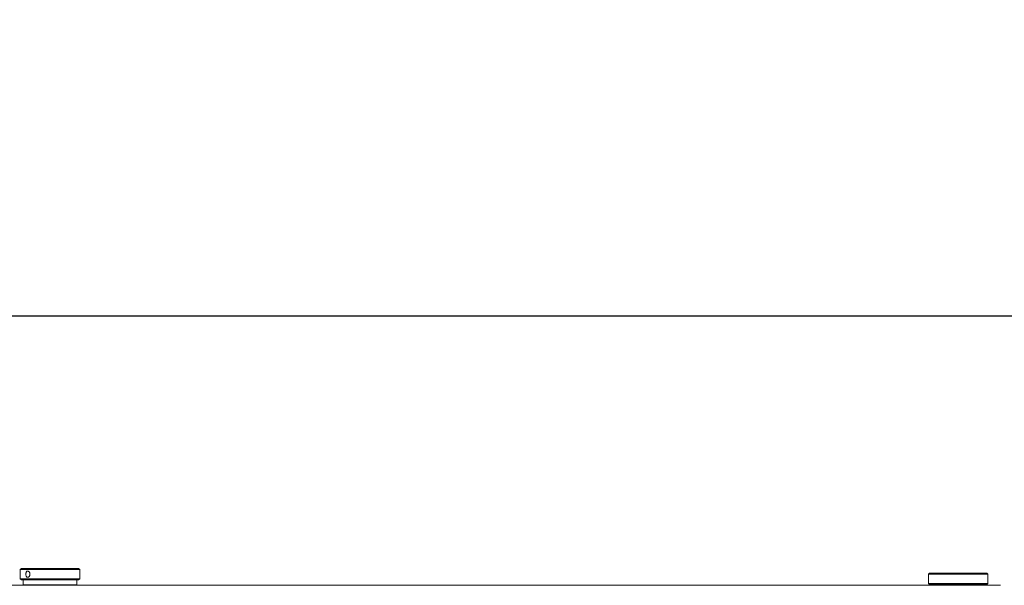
# Model space of a CAD drawing. Header units: feet. Extents: x 0 to 152726, y 0 to 59505.
# Tile 63 of 85: x 152374.09 to 152376.15, y 59281.09 to 59282.28. Entities that reach past the tile are written whole.
import ezdxf
from ezdxf import colors
from ezdxf.entities.mleader import LeaderData, LeaderLine
from ezdxf.math import Vec2, Vec3

# ---------------------------------------------------------------- set-up
doc = ezdxf.new("R2010")
doc.units = ezdxf.units.FT
doc.header["$LTSCALE"] = 0.1
doc.header["$MEASUREMENT"] = 0
doc.layers.add('DR_P_Underdrain', color=252, linetype='Continuous', lineweight=13)
doc.layers.add('SC_Scratch7', color=252, linetype='Continuous', lineweight=0)
doc.layers.add('L-ANNO-NOTE', color=30, linetype='Continuous')
doc.styles.add('Arial', font='arial.ttf')

# ---------------------------------------------------------------- blocks, each defined once
blk = doc.blocks.new('HIGH ST SCREENWALL_2 PANEL PLAN_5')
at = {"layer": 'SC_Scratch7', "lineweight": 0}
for p, q in [((-4.3308, -0.1959), (-0.3412, -0.196)), ((-2.3922, -0.1966), (-2.3922, -0.207)), ((-2.3922, -0.1966), (-2.3922, -0.207)), ((-2.3922, -0.1966), (-2.2797, -0.1966)), ((-2.3516, -0.196), (-2.3516, -0.1966)), ((-2.3203, -0.1966), (-2.3203, -0.196)), ((-2.2797, -0.207), (-2.2797, -0.1966)), ((-2.2797, -0.207), (-2.2797, -0.1966)), ((-0.4926, -0.1997), (-0.4901, -0.1972)), ((-0.4926, -0.2027), (-0.4926, -0.1997)), ((-0.4926, -0.1997), (-0.3676, -0.1997)), ((-0.4901, -0.1972), (-0.3701, -0.1972)), ((-0.4863, -0.1972), (-0.4863, -0.1958)), ((-0.3738, -0.1958), (-0.3738, -0.1972)), ((-0.3701, -0.1972), (-0.3676, -0.1997)), ((-0.3676, -0.1997), (-0.3676, -0.2027)), ((-2.396, -0.207), (-2.3985, -0.2095)), ((-2.396, -0.207), (-2.3985, -0.2095)), ((-2.3985, -0.2095), (-2.3985, -0.2286)), ((-2.3826, -0.2095), (-2.3985, -0.2095)), ((-2.3985, -0.2095), (-2.3985, -0.2286)), ((-2.3826, -0.2095), (-2.3985, -0.2095)), ((-2.3807, -0.207), (-2.396, -0.207)), ((-2.3807, -0.207), (-2.396, -0.207)), ((-2.2735, -0.2095), (-2.3826, -0.2095)), ((-2.2735, -0.2095), (-2.3826, -0.2095)), ((-2.276, -0.207), (-2.3807, -0.207)), ((-2.276, -0.207), (-2.3807, -0.207)), ((-2.2735, -0.2095), (-2.276, -0.207)), ((-2.2735, -0.2095), (-2.276, -0.207)), ((-2.2735, -0.2286), (-2.2735, -0.2095)), ((-2.2735, -0.2286), (-2.2735, -0.2095)), ((-0.4926, -0.2188), (-0.4926, -0.2156)), ((-0.4901, -0.2213), (-0.4926, -0.2188)), ((-0.4926, -0.2188), (-0.3676, -0.2188)), ((-0.4901, -0.2213), (-0.3701, -0.2213)), ((-0.3676, -0.2188), (-0.3701, -0.2213)), ((-0.3679, -0.2096), (-0.3679, -0.2078)), ((-0.3676, -0.2156), (-0.3676, -0.2188)), ((-2.3985, -0.2286), (-2.396, -0.2311)), ((-2.3826, -0.2286), (-2.3985, -0.2286)), ((-2.3985, -0.2286), (-2.396, -0.2311)), ((-2.3826, -0.2286), (-2.3985, -0.2286)), ((-2.3807, -0.2311), (-2.396, -0.2311)), ((-2.3807, -0.2311), (-2.396, -0.2311)), ((-2.2735, -0.2286), (-2.3826, -0.2286)), ((-2.2735, -0.2286), (-2.3826, -0.2286)), ((-2.276, -0.2311), (-2.3807, -0.2311)), ((-2.276, -0.2311), (-2.3807, -0.2311)), ((-2.276, -0.2311), (-2.2735, -0.2286)), ((-2.276, -0.2311), (-2.2735, -0.2286))]:
    blk.add_line(p, q, dxfattribs=at)
at = {"layer": 'SC_Scratch7', "lineweight": 0, "extrusion": (0, 0, -1)}
blk.add_arc((0.5549, -0.2092), 0.0627, 174.0342, 185.8878, dxfattribs=at)
at = {"layer": 'SC_Scratch7', "lineweight": 0}
for points, knots in [([(-0.3676, -0.2027), (-0.3676, -0.2027), (-0.3676, -0.2026), (-0.3676, -0.203), (-0.3677, -0.204), (-0.3678, -0.2057), (-0.3679, -0.2075), (-0.3679, -0.2087), (-0.3679, -0.2092)], [0, 0, 0, 0, 0.001442, 0.215072, 0.428673, 0.643269, 0.858346, 1, 1, 1, 1]), ([(-2.3826, -0.2126), (-2.3821, -0.2126), (-2.3811, -0.2128), (-2.3797, -0.2139), (-2.3786, -0.2156), (-2.378, -0.2176), (-2.3779, -0.2198), (-2.3784, -0.222), (-2.3793, -0.2238), (-2.3806, -0.2251), (-2.3821, -0.2257), (-2.3836, -0.2256), (-2.3849, -0.2247), (-2.3859, -0.2232), (-2.3865, -0.2213), (-2.3867, -0.2191), (-2.3865, -0.2169), (-2.3859, -0.2149), (-2.3849, -0.2135), (-2.3837, -0.2127), (-2.3829, -0.2126), (-2.3826, -0.2126)], [0, 0, 0, 0, 0.053491, 0.106975, 0.16064, 0.214426, 0.268015, 0.321395, 0.37488, 0.428621, 0.482369, 0.535867, 0.589247, 0.642822, 0.696605, 0.750284, 0.803706, 0.857121, 0.910788, 0.964574, 1, 1, 1, 1]), ([(-2.3826, -0.2126), (-2.3821, -0.2126), (-2.3811, -0.2128), (-2.3797, -0.2139), (-2.3786, -0.2156), (-2.378, -0.2176), (-2.3779, -0.2198), (-2.3784, -0.222), (-2.3793, -0.2238), (-2.3806, -0.2251), (-2.3821, -0.2257), (-2.3836, -0.2256), (-2.3849, -0.2247), (-2.3859, -0.2232), (-2.3865, -0.2213), (-2.3867, -0.2191), (-2.3865, -0.2169), (-2.3859, -0.2149), (-2.3849, -0.2135), (-2.3837, -0.2127), (-2.3829, -0.2126), (-2.3826, -0.2126)], [0, 0, 0, 0, 0.053491, 0.106975, 0.16064, 0.214426, 0.268015, 0.321395, 0.37488, 0.428621, 0.482369, 0.535867, 0.589247, 0.642822, 0.696605, 0.750284, 0.803706, 0.857121, 0.910788, 0.964574, 1, 1, 1, 1]), ([(-0.3679, -0.2092), (-0.3679, -0.2099), (-0.3679, -0.2114), (-0.3678, -0.2133), (-0.3677, -0.2148), (-0.3676, -0.2156), (-0.3676, -0.2156), (-0.3676, -0.2156)], [0, 0, 0, 0, 0.214044, 0.428061, 0.642808, 0.858038, 1, 1, 1, 1])]:
    blk.add_open_spline(points, degree=3, knots=knots, dxfattribs=at)
blk = doc.blocks.new('Bridge plan')
at = {"layer": 'DR_P_Underdrain', "lineweight": -3, "flags": 128}
blk.add_lwpolyline([(1828111.9367, 711482.9228), (1828169.051, 711482.9263)], dxfattribs=at)
at = {"layer": 'SC_Scratch7', "lineweight": -3, "extrusion": (0, 0, -1), "rotation": 180.0002309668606}
blk.add_blockref('HIGH ST SCREENWALL_2 PANEL PLAN_5', (-1828115.549, 711482.1623), dxfattribs=at)
blk = doc.blocks.new('Trellis Base')
blk.add_blockref('Bridge plan', (-1675739.0633, -652201.2631))
at = {"layer": 'L-ANNO-NOTE'}
ml = blk.add_multileader_mtext('Standard', dxfattribs=at)
ml.set_content('W. LIVINGSTON AVENUE', color=11, style='Arial')
ml.set_leader_properties()
ml.build(insert=Vec2(0, 0))
ml.multileader.update_dxf_attribs({"has_dogleg": 0, "dogleg_length": 0.36, "arrow_head_size": 1.25, "scale": 10})
ctx = ml.context
ctx.base_point, ctx.scale, ctx.char_height, ctx.arrow_head_size, ctx.landing_gap_size, ctx.plane_origin, ctx.plane_x_axis, ctx.plane_y_axis = Vec3(152493.4333, 59387.8699), 10, 1.25, 1.25, 0.5, Vec3(152496.4817, 59382.3139), Vec3(0.234739, 0.972058), Vec3(-0.972058, 0.234739)
notes = []
notes.append((ctx, [(0, (0, 0, 0), (0, 0), (1, 0), 1, [])]))
ctx.mtext.insert, ctx.mtext.text_direction, ctx.mtext.rotation, ctx.mtext.flow_direction = Vec3(152492.9328, 59388.5051), Vec3(0.234739, 0.972058), 1.333846, 5
ml = blk.add_multileader_mtext('Standard', dxfattribs=at)
ml.set_content('S. FRONT STREET', color=11, style='Arial')
ml.set_leader_properties()
ml.build(insert=Vec2(0, 0))
ml.multileader.update_dxf_attribs({"has_dogleg": 0, "dogleg_length": 0.36, "arrow_head_size": 1.25, "scale": 10})
ctx = ml.context
ctx.base_point, ctx.scale, ctx.char_height, ctx.arrow_head_size, ctx.landing_gap_size, ctx.plane_origin = Vec3(152391.6985, 59316.6024), 10, 1.25, 1.25, 0.5, Vec3(152387.0132, 59312.335)
notes.append((ctx, [(0, (0, 0, 0), (0, 0), (1, 0), 1, [])]))
ctx.mtext.insert, ctx.mtext.flow_direction = Vec3(152392.1985, 59317.2381), 5
for ctx, leaders in notes:
    for number, flags, end, landing, length, lines in leaders:
        leader = LeaderData()
        leader.index, (leader.has_last_leader_line, leader.has_dogleg_vector, leader.attachment_direction) = number, flags
        leader.last_leader_point, leader.dogleg_vector, leader.dogleg_length = Vec3(end), Vec3(landing), length
        for number, points, colour, breaks in lines:
            line = LeaderLine()
            line.index, line.vertices, line.color, line.breaks = number, Vec3.list(points), colors.encode_raw_color(colour), breaks
            leader.lines.append(line)
        ctx.leaders.append(leader)

msp = doc.modelspace()

# ---------------------------------------------------------------- block references
msp.add_blockref('Trellis Base', (0, 0))

# ---------------------------------------------------------------- next in the draw order: leaders
at = {"layer": 'L-ANNO-NOTE'}
ml = msp.add_multileader_mtext('Standard', dxfattribs=at)
ml.set_content('VERTICAL PANEL MODULE ON BACK OF TRELLIS, TYP OF 5', color=11, style='Arial')
ml.set_leader_properties()
ml.build(insert=Vec2(0, 0))
ml.multileader.update_dxf_attribs({"has_dogleg": 0, "dogleg_length": 0.36, "arrow_head_size": 1.25, "scale": 10})
ctx = ml.context
ctx.base_point, ctx.scale, ctx.char_height, ctx.arrow_head_size, ctx.landing_gap_size, ctx.plane_origin = Vec3(152474.858521, 59417.318041), 10, 1.25, 1.25, 0.5, Vec3(152470.173305, 59413.050631)
notes = []
notes.append((ctx, [(0, (0, 0, 0), (0, 0), (1, 0), 1, [])]))
ctx.mtext.insert, ctx.mtext.width, ctx.mtext.flow_direction = Vec3(152475.358521, 59417.9537), 25.03212493, 5
ctx.mtext.has_bg_fill, ctx.mtext.bg_color, ctx.mtext.bg_scale_factor, ctx.mtext.bg_transparency, ctx.mtext.use_window_bg_color = 1, -1027028792, 1.5, 0, 1
for ctx, leaders in notes:
    for number, flags, end, landing, length, lines in leaders:
        leader = LeaderData()
        leader.index, (leader.has_last_leader_line, leader.has_dogleg_vector, leader.attachment_direction) = number, flags
        leader.last_leader_point, leader.dogleg_vector, leader.dogleg_length = Vec3(end), Vec3(landing), length
        for number, points, colour, breaks in lines:
            line = LeaderLine()
            line.index, line.vertices, line.color, line.breaks = number, Vec3.list(points), colors.encode_raw_color(colour), breaks
            leader.lines.append(line)
        ctx.leaders.append(leader)

doc.saveas('drawing.dxf')
